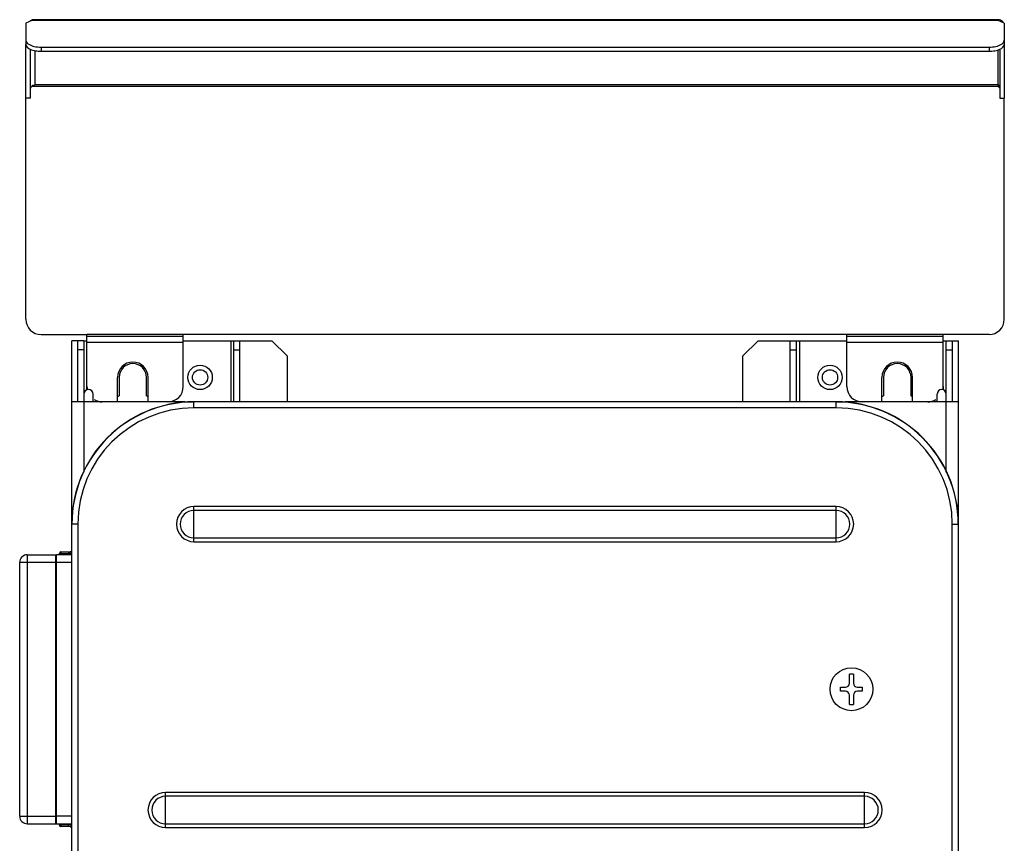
# Model space of a CAD drawing. Header units: millimetres. Extents: x 0 to 3364, y 0 to 2378.
# Tile 28 of 32: x 1329 to 1651, y 1481 to 1751. Entities that reach past the tile are written whole.
import ezdxf

# ---------------------------------------------------------------- set-up
doc = ezdxf.new("R2010")
doc.units = ezdxf.units.MM
doc.header["$LTSCALE"] = 185.02
doc.layers.add('00_COMPONENTS', color=7, linetype='CONTINUOUS')

msp = doc.modelspace()

# ---------------------------------------------------------------- linework, layer by layer
at = {"layer": '00_COMPONENTS', "color": 3, "linetype": 'CONTINUOUS'}
for p, q in [((1332.62, 1750.31), (1330.62, 1749.42)), ((1330.62, 1749.42), (1330.62, 1743.79)), ((1332.62, 1750.31), (1332.62, 1750.52)), ((1648.62, 1750.52), (1332.62, 1750.52)), ((1648.62, 1750.31), (1648.62, 1750.52)), ((1650.62, 1749.42), (1648.62, 1750.31)), ((1650.62, 1749.42), (1650.62, 1743.79)), ((1330.62, 1724.81), (1330.62, 1742.45)), ((1650.62, 1742.45), (1650.62, 1724.81)), ((1335.62, 1741.55), (1645.62, 1741.55)), ((1347.62, 1625.55), (1347.62, 1645.55)), ((1349.62, 1645.55), (1349.62, 1625.55)), ((1349.62, 1645.55), (1350.62, 1645.55)), ((1382.12, 1645.55), (1398.62, 1645.55)), ((1398.62, 1625.55), (1398.62, 1645.55)), ((1400.62, 1645.55), (1411.12, 1645.55)), ((1416.12, 1640.55), (1411.12, 1645.55)), ((1570.12, 1645.55), (1565.12, 1640.55)), ((1570.12, 1645.55), (1580.62, 1645.55)), ((1633.62, 1645.55), (1633.62, 1625.55)), ((1416.12, 1640.55), (1416.12, 1625.55)), ((1565.12, 1625.55), (1565.12, 1640.55)), ((1361.12, 1633.55), (1361.12, 1627.48)), ((1370.12, 1627.48), (1370.12, 1633.55)), ((1611.12, 1633.55), (1611.12, 1627.48)), ((1620.12, 1627.48), (1620.12, 1633.55))]:
    msp.add_line(p, q, dxfattribs=at)
at = {"layer": '00_COMPONENTS', "color": 9, "linetype": 'CONTINUOUS'}
for p, q in [((1648.62, 1750.31), (1332.62, 1750.31)), ((1333.62, 1740.5), (1333.62, 1729.17)), ((1335.62, 1741.55), (1335.62, 1740.21)), ((1645.62, 1741.55), (1645.62, 1740.21)), ((1648.62, 1729.17), (1648.62, 1740.67)), ((1648.62, 1729.17), (1333.62, 1729.17)), ((1648.62, 1728.67), (1332.62, 1728.67)), ((1382.12, 1647.55), (1350.62, 1647.55)), ((1397.62, 1645.55), (1397.62, 1625.55)), ((1583.62, 1645.55), (1583.62, 1625.55)), ((1630.62, 1647.55), (1599.12, 1647.55)), ((1350.62, 1645.05), (1382.12, 1645.05)), ((1599.12, 1645.05), (1630.62, 1645.05)), ((1350.62, 1629.45), (1350.62, 1630.55)), ((1630.62, 1630.55), (1630.62, 1629.45)), ((1349.62, 1625.55), (1349.62, 1602.5)), ((1385.62, 1623.55), (1385.62, 1625.49)), ((1595.62, 1623.55), (1385.62, 1623.55)), ((1595.62, 1623.55), (1595.62, 1625.49)), ((1631.62, 1602.5), (1631.62, 1625.55)), ((1385.62, 1579.81), (1385.62, 1591.3)), ((1595.62, 1591.3), (1385.62, 1591.3)), ((1595.62, 1579.81), (1595.62, 1591.3)), ((1595.62, 1590.06), (1385.62, 1590.06)), ((1347.62, 1585.55), (1345.68, 1585.55)), ((1347.62, 1585.55), (1347.62, 795.55)), ((1633.62, 795.55), (1633.62, 1585.55)), ((1633.62, 1585.55), (1635.56, 1585.55)), ((1385.62, 1581.05), (1595.62, 1581.05)), ((1385.62, 1579.81), (1595.62, 1579.81)), ((1331.12, 1575.55), (1331.12, 1487.55)), ((1342.11, 1575.99), (1341.62, 1575.99)), ((1342.11, 1575.99), (1344.6, 1576.04)), ((1342.11, 1575.55), (1342.11, 1575.99)), ((1344.6, 1576.04), (1345.62, 1576.05)), ((1344.6, 1576.04), (1344.6, 1575.55)), ((1340.42, 1573.05), (1328.62, 1573.05)), ((1345.62, 1573.05), (1340.62, 1573.05)), ((1376.32, 1486.31), (1376.32, 1497.8)), ((1604.92, 1497.8), (1376.32, 1497.8)), ((1604.92, 1486.31), (1604.92, 1497.8)), ((1604.92, 1496.56), (1376.32, 1496.56)), ((1328.62, 1490.05), (1340.42, 1490.05)), ((1345.62, 1490.05), (1340.62, 1490.05)), ((1341.62, 1487.12), (1342.11, 1487.12)), ((1342.11, 1487.12), (1342.11, 1487.55)), ((1344.6, 1487.07), (1342.11, 1487.12)), ((1344.6, 1487.55), (1344.6, 1487.07)), ((1345.62, 1487.06), (1344.6, 1487.07)), ((1376.32, 1487.55), (1604.92, 1487.55)), ((1376.32, 1486.31), (1604.92, 1486.31))]:
    msp.add_line(p, q, dxfattribs=at)
at = {"layer": '00_COMPONENTS', "color": 7, "linetype": 'CONTINUOUS'}
for p, q in [((1330.62, 1743.79), (1330.62, 1742.45)), ((1650.62, 1743.79), (1650.62, 1742.45)), ((1332.12, 1724.81), (1332.12, 1740.89)), ((1335.62, 1740.21), (1645.62, 1740.21)), ((1649.12, 1740.89), (1649.12, 1724.81)), ((1332.89, 1728.99), (1333.62, 1729.17)), ((1648.62, 1729.17), (1648.62, 1728.67)), ((1332.62, 1728.67), (1332.31, 1728.36)), ((1649.12, 1728.17), (1648.62, 1728.67)), ((1330.62, 1652.55), (1330.62, 1724.81)), ((1332.12, 1724.81), (1330.62, 1724.81)), ((1649.12, 1724.81), (1650.62, 1724.81)), ((1650.62, 1652.55), (1650.62, 1724.81)), ((1335.62, 1647.55), (1350.62, 1647.55)), ((1345.62, 735.55), (1345.62, 1645.55)), ((1349.62, 1645.55), (1345.62, 1645.55)), ((1350.62, 1630.55), (1350.62, 1647.55)), ((1350.62, 1647.05), (1382.12, 1647.05)), ((1382.12, 1630.55), (1382.12, 1647.55)), ((1599.12, 1647.55), (1382.12, 1647.55)), ((1398.62, 1645.55), (1400.62, 1645.55)), ((1400.62, 1625.55), (1400.62, 1645.55)), ((1580.62, 1625.55), (1580.62, 1645.55)), ((1580.62, 1645.55), (1599.12, 1645.55)), ((1582.62, 1625.55), (1582.62, 1645.55)), ((1599.12, 1630.55), (1599.12, 1647.55)), ((1599.12, 1647.05), (1630.62, 1647.05)), ((1630.62, 1630.55), (1630.62, 1647.55)), ((1645.62, 1647.55), (1630.62, 1647.55)), ((1630.62, 1645.55), (1635.62, 1645.55)), ((1631.62, 1625.55), (1631.62, 1645.55)), ((1635.62, 735.55), (1635.62, 1645.55)), ((1349.62, 1642.55), (1347.62, 1642.55)), ((1398.62, 1642.55), (1400.62, 1642.55)), ((1580.62, 1642.55), (1582.62, 1642.55)), ((1631.62, 1642.55), (1633.62, 1642.55)), ((1360.62, 1625.55), (1360.62, 1633.55)), ((1370.62, 1625.55), (1370.62, 1633.55)), ((1610.62, 1625.55), (1610.62, 1633.55)), ((1620.62, 1625.55), (1620.62, 1633.55)), ((1352.62, 1625.55), (1352.62, 1628.05)), ((1628.62, 1625.55), (1628.62, 1628.05)), ((1382.62, 1625.55), (1345.62, 1625.55)), ((1385.62, 1625.55), (1385.62, 1625.49)), ((1595.62, 1625.55), (1385.62, 1625.55)), ((1595.62, 1625.49), (1595.62, 1625.55)), ((1635.62, 1625.55), (1598.62, 1625.55)), ((1345.68, 1585.55), (1345.62, 1585.55)), ((1635.62, 1585.55), (1635.56, 1585.55)), ((1331.12, 1575.55), (1340.61, 1575.55)), ((1340.42, 1487.55), (1340.42, 1575.55)), ((1340.62, 1487.55), (1340.62, 1575.55)), ((1345.62, 1575.55), (1340.62, 1575.55)), ((1341.62, 1575.55), (1341.62, 1575.99)), ((1342.11, 1576.49), (1345.11, 1576.55)), ((1328.62, 1490.05), (1328.62, 1573.05)), ((1599.96, 1533.53), (1599.96, 1536.5)), ((1601.28, 1536.5), (1599.96, 1536.5)), ((1601.28, 1536.5), (1601.28, 1533.53)), ((1597.06, 1530.89), (1597.06, 1532.21)), ((1597.06, 1532.21), (1598.65, 1532.21)), ((1598.65, 1530.89), (1597.06, 1530.89)), ((1599.96, 1526.6), (1599.96, 1529.58)), ((1601.28, 1529.58), (1601.28, 1526.6)), ((1602.6, 1532.21), (1604.18, 1532.21)), ((1604.18, 1530.89), (1602.6, 1530.89)), ((1604.18, 1532.21), (1604.18, 1530.89)), ((1599.96, 1526.6), (1601.28, 1526.6)), ((1331.12, 1487.55), (1345.62, 1487.55)), ((1341.62, 1487.12), (1341.62, 1487.55)), ((1345.11, 1486.56), (1342.11, 1486.62))]:
    msp.add_line(p, q, dxfattribs=at)
for centre, radius in [((1387.62, 1633.55), 4), ((1593.62, 1633.55), 4), ((1600.62, 1531.55), 7)]:
    msp.add_circle(centre, radius, dxfattribs=at)
at = {"layer": '00_COMPONENTS', "color": 9, "linetype": 'CONTINUOUS'}
for centre in [(1387.62, 1633.55), (1593.62, 1633.55)]:
    msp.add_circle(centre, 2.5, dxfattribs=at)
at = {"layer": '00_COMPONENTS', "color": 3, "linetype": 'CONTINUOUS'}
for centre, radius, start, end in [((1333.61, 1747.54), 2.98, 118.9283, 120.6826), ((1333.62, 1747.53), 2.99, 115.3131, 118.9241), ((1333.63, 1747.51), 3.02, 108.7378, 115.3121), ((1648.62, 1748.55), 1.97, 87.8332, 89.9977), ((1648.62, 1748.52), 2, 35.5244, 45.0373), ((1365.62, 1633.55), 4.5, 0, 180), ((1615.62, 1633.55), 4.5, 0, 180), ((1365.62, 1618.55), 10, 116.7437, 120.7062), ((1365.62, 1618.55), 10, 59.2938, 63.2563), ((1615.62, 1618.55), 10, 116.7437, 120.7062), ((1615.62, 1618.55), 10, 59.2938, 63.2563)]:
    msp.add_arc(centre, radius, start, end, dxfattribs=at)
at = {"layer": '00_COMPONENTS', "color": 7, "linetype": 'CONTINUOUS'}
for centre, radius, start, end in [((1333.62, 1727.68), 1.49, 149.407, 152.3305), ((1333.62, 1727.67), 1.5, 134.9492, 149.378), ((1333.62, 1727.67), 1.51, 121.4013, 134.8861), ((1333.62, 1727.68), 1.49, 118.9292, 121.3893), ((1335.62, 1652.55), 5, 180, 270), ((1645.62, 1652.55), 5, 270, 360), ((1365.62, 1633.55), 5, 0, 180), ((1615.62, 1633.55), 5, 0, 180), ((1351.12, 1628.05), 1.5, 0, 180), ((1355.62, 1630.55), 5, 180, 190.4803), ((1377.12, 1630.55), 5, 270, 360), ((1604.12, 1630.55), 5, 180, 270), ((1630.12, 1628.05), 1.5, 0, 180), ((1625.62, 1630.55), 5, 349.5197, 360), ((1355.62, 1630.55), 5, 238.3154, 270), ((1625.62, 1630.55), 5, 270, 301.6846), ((1385.62, 1585.55), 40, 90, 180), ((1385.62, 1585.55), 39.94, 90, 180), ((1595.62, 1585.55), 40, 0, 90), ((1595.62, 1585.55), 39.94, 0, 90), ((1331.12, 1573.05), 2.5, 90, 180), ((1342.12, 1575.99), 0.5, 91, 180), ((1345.12, 1576.05), 0.5, 0.0001, 90.9964), ((1341.03, 1556.97), 0.568, 210.3587, 220.9924), ((1598.65, 1533.53), 1.32, 269.9709, 359.9419), ((1602.6, 1533.53), 1.32, 180, 270), ((1598.65, 1529.58), 1.31, 0, 90), ((1602.6, 1529.58), 1.32, 90, 180), ((1341.03, 1506.13), 0.57, 139.3693, 149.6806), ((1331.12, 1490.05), 2.5, 180, 270), ((1342.12, 1487.12), 0.5, 180, 269), ((1345.12, 1487.06), 0.5, 269.0036, 359.9999)]:
    msp.add_arc(centre, radius, start, end, dxfattribs=at)
at = {"layer": '00_COMPONENTS', "color": 9, "linetype": 'CONTINUOUS'}
for centre, radius, start, end in [((1385.62, 1585.55), 38, 90, 180), ((1595.62, 1585.55), 38, 0, 90), ((1385.62, 1585.55), 5.74, 90, 270), ((1595.62, 1585.55), 5.74, 270, 90), ((1385.62, 1585.55), 4.5, 90, 270), ((1595.62, 1585.55), 4.5, 270, 90), ((1376.32, 1492.05), 5.74, 90, 270), ((1604.92, 1492.05), 5.74, 270, 90), ((1376.32, 1492.05), 4.5, 90, 270), ((1604.92, 1492.05), 4.5, 270, 90)]:
    msp.add_arc(centre, radius, start, end, dxfattribs=at)
at = {"layer": '00_COMPONENTS', "color": 3, "linetype": 'CONTINUOUS'}
for points in [[(1650.04, 1749.94), (1649.69, 1750.28), (1649.18, 1750.5), (1648.7, 1750.52)], [(1331.06, 1742.87), (1331.22, 1742.72), (1331.39, 1742.59), (1331.58, 1742.48)], [(1649.67, 1742.48), (1649.85, 1742.59), (1650.03, 1742.72), (1650.18, 1742.87)]]:
    msp.add_open_spline(points, degree=3, dxfattribs=at)
for points, knots in [([(1330.62, 1743.79), (1330.62, 1743.71), (1330.66, 1743.37), (1330.87, 1743.06), (1331.06, 1742.87)], [0, 0, 0, 0, 0.229234, 1, 1, 1, 1]), ([(1331.58, 1742.48), (1332.12, 1742.14), (1333.47, 1741.69), (1334.86, 1741.55), (1335.62, 1741.55)], [0, 0, 0, 0, 0.454196, 1, 1, 1, 1]), ([(1645.62, 1741.55), (1646.38, 1741.55), (1647.78, 1741.69), (1649.13, 1742.14), (1649.67, 1742.48)], [0, 0, 0, 0, 0.545804, 1, 1, 1, 1]), ([(1650.18, 1742.87), (1650.25, 1742.94), (1650.48, 1743.2), (1650.62, 1743.54), (1650.62, 1743.79)], [0, 0, 0, 0, 0.282601, 1, 1, 1, 1])]:
    msp.add_open_spline(points, degree=3, knots=knots, dxfattribs=at)
at = {"layer": '00_COMPONENTS', "color": 7, "linetype": 'CONTINUOUS'}
for points, knots in [([(1330.62, 1742.45), (1330.62, 1741.73), (1331.98, 1740.78), (1333.75, 1740.33), (1334.98, 1740.21), (1335.62, 1740.21)], [0, 0, 0, 0, 0.373582, 0.666981, 1, 1, 1, 1]), ([(1645.62, 1740.21), (1646.26, 1740.21), (1647.49, 1740.33), (1649.27, 1740.78), (1650.62, 1741.73), (1650.62, 1742.45)], [0, 0, 0, 0, 0.333019, 0.626418, 1, 1, 1, 1]), ([(1340.6, 1562.21), (1340.57, 1562.17), (1340.46, 1562.01), (1340.44, 1561.8), (1340.43, 1561.65)], [0, 0, 0, 0, 0.235285, 1, 1, 1, 1]), ([(1340.43, 1557.15), (1340.43, 1557.11), (1340.44, 1556.95), (1340.48, 1556.79), (1340.54, 1556.69)], [0, 0, 0, 0, 0.268665, 1, 1, 1, 1]), ([(1340.54, 1506.42), (1340.52, 1506.39), (1340.45, 1506.24), (1340.43, 1506.08), (1340.43, 1505.95)], [0, 0, 0, 0, 0.234598, 1, 1, 1, 1]), ([(1340.43, 1501.45), (1340.43, 1501.4), (1340.45, 1501.21), (1340.51, 1501.01), (1340.6, 1500.9)], [0, 0, 0, 0, 0.272573, 1, 1, 1, 1])]:
    msp.add_open_spline(points, degree=3, knots=knots, dxfattribs=at)
for points in [[(1648.81, 1729.14), (1648.75, 1729.16), (1648.69, 1729.17), (1648.62, 1729.17)], [(1332.12, 1727.68), (1332.12, 1727.92), (1332.18, 1728.16), (1332.29, 1728.37)], [(1649.12, 1728.67), (1649.12, 1728.86), (1648.98, 1729.07), (1648.81, 1729.14)]]:
    msp.add_open_spline(points, degree=3, dxfattribs=at)
at = {"layer": '00_COMPONENTS', "color": 9, "linetype": 'CONTINUOUS'}
for points, knots in [([(1342.11, 1576.49), (1342.11, 1576.49), (1342.11, 1576.47), (1342.11, 1576.45), (1342.11, 1576.4), (1342.11, 1576.31), (1342.11, 1576.17), (1342.11, 1576.06), (1342.11, 1575.99)], [0, 0, 0, 0, 0.019517, 0.076464, 0.168853, 0.293211, 0.617423, 1, 1, 1, 1]), ([(1344.6, 1576.54), (1344.6, 1576.54), (1344.6, 1576.52), (1344.6, 1576.5), (1344.6, 1576.45), (1344.6, 1576.36), (1344.6, 1576.22), (1344.6, 1576.1), (1344.6, 1576.04)], [0, 0, 0, 0, 0.019558, 0.076469, 0.168957, 0.293199, 0.61748, 1, 1, 1, 1]), ([(1342.11, 1487.12), (1342.11, 1487.05), (1342.11, 1486.93), (1342.11, 1486.79), (1342.11, 1486.71), (1342.11, 1486.66), (1342.11, 1486.64), (1342.11, 1486.62), (1342.11, 1486.62)], [0, 0, 0, 0, 0.382564, 0.706767, 0.83112, 0.92352, 0.980474, 1, 1, 1, 1]), ([(1344.6, 1486.57), (1344.6, 1486.57), (1344.6, 1486.59), (1344.6, 1486.61), (1344.6, 1486.66), (1344.6, 1486.75), (1344.6, 1486.89), (1344.6, 1487.01), (1344.6, 1487.07)], [0, 0, 0, 0, 0.019558, 0.076469, 0.168957, 0.293199, 0.61748, 1, 1, 1, 1])]:
    msp.add_open_spline(points, degree=3, knots=knots, dxfattribs=at)

doc.saveas('drawing.dxf')
